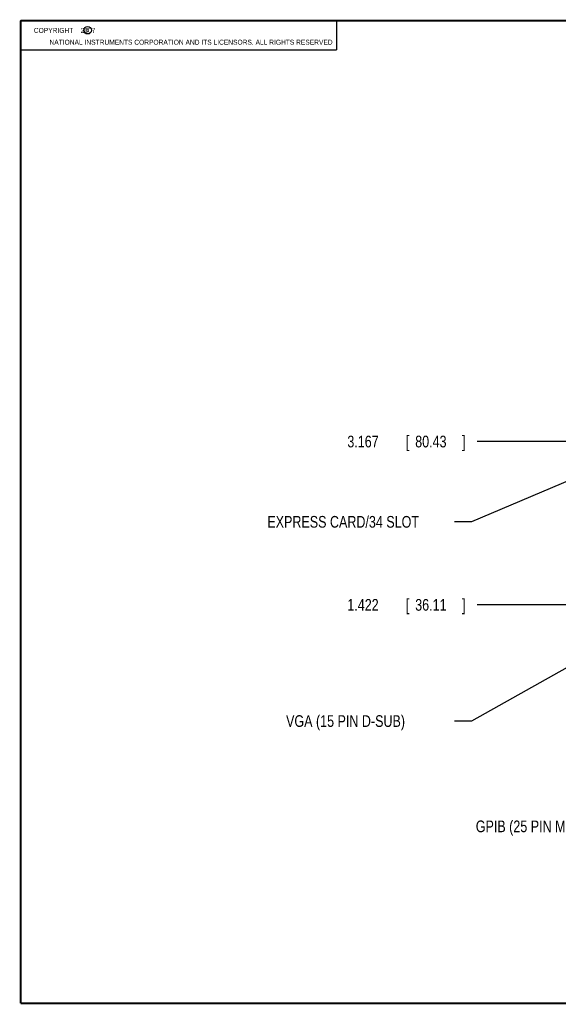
# Model space of a CAD drawing. Header units: inches. Extents: x 0.2 to 16.8, y 0.1 to 10.8.
# Tile 1 of 22: x 0.2 to 6, y 0.2 to 10.8. Entities that reach past the tile are written whole.
import ezdxf

# ---------------------------------------------------------------- set-up
doc = ezdxf.new("R2010")
doc.units = ezdxf.units.IN
doc.header["$LTSCALE"] = 0.935
doc.header["$MEASUREMENT"] = 0
doc.layers.get('0').update_dxf_attribs({"linetype": 'CONTINUOUS'})
doc.layers.add('DETAIL', color=7, linetype='CONTINUOUS')
doc.layers.add('DIMENSIONS', color=7, linetype='CONTINUOUS')
doc.styles.get("Standard").update_dxf_attribs({"font": 'txt', "width": 0.8})
doc.dimstyles.new('DIMSTYLE_1', dxfattribs={"dimtxt": 0.125, "dimasz": 0.18, "dimexe": 0.18, "dimexo": 0.0625, "dimgap": 0.09, "dimtad": 0, "dimtih": 1, "dimtoh": 1, "dimdec": 3, "dimzin": 4, "dimdsep": 46, "dimtxsty": 'STANDARD', "dimblk": '_FILLED', "dimblk1": '_FILLED', "dimblk2": '_FILLED', "dimcen": 0.09, "dimadec": 0, "dimazin": 0, "dimtp": 0.01, "dimtm": 0.01, "dimtfac": 1, "dimtdec": 3, "dimtofl": 0, "dimtmove": 0, "dimatfit": 3, "dimldrblk": '_FILLED', "dimfxl": 1, "dimtolj": 1, "dimtzin": 4, "dimarcsym": 0})

# ---------------------------------------------------------------- blocks, each defined once
blk = doc.blocks.new('*D10')
at = {"layer": 'DIMENSIONS', "color": 2, "linetype": 'CONTINUOUS'}
blk.add_line((6.731, 4.517), (5.128, 4.517), dxfattribs=at)
at = {"layer": 'DIMENSIONS', "color": 2, "linetype": 'CONTINUOUS', "width": 0.8}
for s, p in [('1.422', (3.74, 4.454)), ('[', (4.365, 4.454)), ('36.11', (4.465, 4.454)), (']', (4.965, 4.454))]:
    blk.add_text(s, height=0.125, dxfattribs=at).set_placement(p)
blk = doc.blocks.new('_FILLED')
at = {"color": 0, "linetype": 'BYBLOCK'}
blk.add_solid([(0, 0), (-1, 0.174), (-1, -0.174)], dxfattribs=at)
blk = doc.blocks.new('*D11')
at = {"layer": 'DIMENSIONS', "color": 2, "linetype": 'CONTINUOUS'}
blk.add_line((6.282, 6.262), (5.128, 6.262), dxfattribs=at)
at = {"layer": 'DIMENSIONS', "color": 2, "linetype": 'CONTINUOUS', "width": 0.8}
for s, p in [('3.167', (3.74, 6.199)), ('[', (4.365, 6.199)), ('80.43', (4.465, 6.199)), (']', (4.965, 6.199))]:
    blk.add_text(s, height=0.125, dxfattribs=at).set_placement(p)

msp = doc.modelspace()

# ---------------------------------------------------------------- linework, layer by layer
at = {"color": 2, "linetype": 'CONTINUOUS'}
for p, q in [((0.25, 10.7586), (3.625, 10.7586)), ((0.25, 10.7586), (0.25, 10.4456)), ((3.625, 10.7586), (3.625, 10.4456)), ((0.25, 10.4456), (3.625, 10.4456))]:
    msp.add_line(p, q, dxfattribs=at)
at = {"color": 7, "linetype": 'CONTINUOUS', "const_width": 0.02}
for points in [[(0.25, 10.7586), (0.25, 0.2586)], [(16.75, 10.7586), (0.25, 10.7586)], [(0.25, 0.2586), (16.75, 0.2586)]]:
    msp.add_lwpolyline(points, dxfattribs=at)
at = {"color": 2, "linetype": 'CONTINUOUS'}
msp.add_circle((0.9659, 10.6562), 0.0403, dxfattribs=at)
at = {"layer": 'DETAIL', "color": 2, "linetype": 'CONTINUOUS'}
for p, q in [((6.3366, 5.9411), (5.0654, 5.4036)), ((5.0654, 5.4036), (4.8854, 5.4036)), ((6.71, 4.1967), (5.0654, 3.2749)), ((5.0654, 3.2749), (4.8854, 3.2749))]:
    msp.add_line(p, q, dxfattribs=at)

# ---------------------------------------------------------------- texts
at = {"color": 2, "linetype": 'CONTINUOUS', "width": 0.8}
for s, p in [('c', (0.946, 10.6363)), ('NATIONAL INSTRUMENTS CORPORATION AND ITS LICENSORS. ALL RIGHTS RESERVED', (0.5583, 10.5016))]:
    msp.add_text(s, height=0.053, dxfattribs=at).set_placement(p)
at = {"color": 2, "linetype": 'CONTINUOUS', "insert": (0.3125, 10.6805), "char_height": 0.053, "width": 0.8904, "attachment_point": 1}
msp.add_mtext('    COPYRIGHT    2007', dxfattribs=at)
at = {"layer": 'DETAIL', "color": 2, "linetype": 'CONTINUOUS', "width": 0.8}
for s, p in [('EXPRESS CARD/34 SLOT', (2.8854, 5.3411)), ('VGA (15 PIN D-SUB)', (3.0854, 3.2124)), ('GPIB (25 PIN MICRO-D)', (5.1119, 2.0873))]:
    msp.add_text(s, height=0.125, dxfattribs=at).set_placement(p)

# ---------------------------------------------------------------- dimensions: what is measured, and where the dimension line sits
at = {"layer": 'DIMENSIONS', "color": 2, "linetype": 'CONTINUOUS'}
for feature_location, offset, origin, picture, middle in [((6.282, 6.2615), (-1.1541, 0), (6.3445, 3.0948), '*D11', (4.4029, 6.2615)), ((6.731, 4.5165), (-1.6031, 0), (6.7935, 3.0948), '*D10', (4.4029, 4.5165))]:
    dim = msp.add_ordinate_dim(feature_location=feature_location, offset=offset, dtype=0, origin=origin, dimstyle='DIMSTYLE_1', dxfattribs=at)
    dim.commit()
    dim.dimension.update_dxf_attribs({"geometry": picture, "text_midpoint": middle})

doc.saveas('drawing.dxf')
